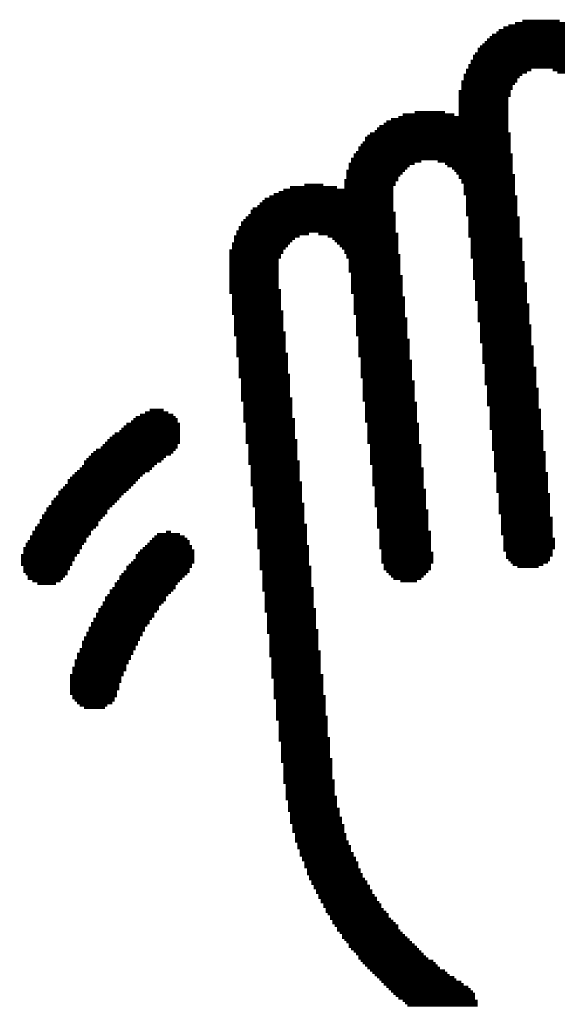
# Model space of a CAD drawing. Extents: x -0.05 to 0.95, y -0.15 to 0.98.
# Tile 14 of 30: x 0.31 to 0.44, y 0.24 to 0.49. Entities that reach past the tile are written whole.
import ezdxf

# ---------------------------------------------------------------- set-up
doc = ezdxf.new("R2010")
doc.units = 0
doc.layers.add('GESTURE_CLICK_V102_GTO', color=14, linetype='CONTINUOUS')

msp = doc.modelspace()

# ---------------------------------------------------------------- linework, layer by layer
at = {"layer": 'GESTURE_CLICK_V102_GTO', "const_width": 0.0006}
for points in [[(0.4253, 0.4857), (0.4465, 0.4857)], [(0.4265, 0.4863), (0.4453, 0.4863)], [(0.4277, 0.4868), (0.4441, 0.4868)], [(0.4294, 0.4874), (0.4429, 0.4874)], [(0.4312, 0.488), (0.4406, 0.488)], [(0.4224, 0.4833), (0.4494, 0.4833)], [(0.423, 0.4839), (0.4488, 0.4839)], [(0.4236, 0.4845), (0.4482, 0.4845)], [(0.4247, 0.4851), (0.4476, 0.4851)], [(0.42, 0.481), (0.4518, 0.481)], [(0.4206, 0.4816), (0.4512, 0.4816)], [(0.4212, 0.4821), (0.4512, 0.4821)], [(0.4218, 0.4827), (0.45, 0.4827)], [(0.4189, 0.4792), (0.4535, 0.4792)], [(0.4189, 0.4786), (0.4535, 0.4786)], [(0.4194, 0.4798), (0.4529, 0.4798)], [(0.42, 0.4804), (0.4523, 0.4804)], [(0.4177, 0.4769), (0.4547, 0.4769)], [(0.4177, 0.4763), (0.4553, 0.4763)], [(0.4183, 0.478), (0.4541, 0.478)], [(0.4183, 0.4775), (0.4547, 0.4775)], [(0.4165, 0.4745), (0.4312, 0.4745)], [(0.4165, 0.4739), (0.4306, 0.4739)], [(0.4171, 0.4757), (0.4335, 0.4757)], [(0.4171, 0.4751), (0.4324, 0.4751)], [(0.4388, 0.4757), (0.4553, 0.4757)], [(0.44, 0.4751), (0.4559, 0.4751)], [(0.4159, 0.4728), (0.43, 0.4728)], [(0.4159, 0.4722), (0.4294, 0.4722)], [(0.4159, 0.4716), (0.4288, 0.4716)], [(0.4159, 0.471), (0.4288, 0.471)], [(0.4165, 0.4733), (0.43, 0.4733)], [(0.4153, 0.4704), (0.4283, 0.4704)], [(0.4153, 0.4698), (0.4283, 0.4698)], [(0.4153, 0.4692), (0.4283, 0.4692)], [(0.4153, 0.4686), (0.4277, 0.4686)], [(0.4153, 0.4681), (0.4277, 0.4681)], [(0.4153, 0.4675), (0.4277, 0.4675)], [(0.4153, 0.4669), (0.4277, 0.4669)], [(0.4153, 0.4663), (0.4277, 0.4663)], [(0.4001, 0.4639), (0.4277, 0.4639)], [(0.4012, 0.4645), (0.4142, 0.4645)], [(0.4042, 0.4651), (0.4118, 0.4651)], [(0.4153, 0.4657), (0.4277, 0.4657)], [(0.4153, 0.4651), (0.4277, 0.4651)], [(0.4153, 0.4645), (0.4277, 0.4645)], [(0.3954, 0.4616), (0.4277, 0.4616)], [(0.3965, 0.4622), (0.4277, 0.4622)], [(0.3971, 0.4628), (0.4277, 0.4628)], [(0.3983, 0.4634), (0.4277, 0.4634)], [(0.3918, 0.4587), (0.4283, 0.4587)], [(0.3924, 0.4592), (0.4283, 0.4592)], [(0.393, 0.4598), (0.4283, 0.4598)], [(0.3942, 0.4604), (0.4277, 0.4604)], [(0.3948, 0.461), (0.4277, 0.461)], [(0.3901, 0.4563), (0.4283, 0.4563)], [(0.3907, 0.4569), (0.4283, 0.4569)], [(0.3912, 0.4575), (0.4283, 0.4575)], [(0.3918, 0.4581), (0.4283, 0.4581)], [(0.3889, 0.4545), (0.4288, 0.4545)], [(0.3889, 0.454), (0.4288, 0.454)], [(0.3895, 0.4551), (0.4283, 0.4551)], [(0.3901, 0.4557), (0.4283, 0.4557)], [(0.3877, 0.4522), (0.4042, 0.4522)], [(0.3877, 0.4516), (0.403, 0.4516)], [(0.3883, 0.4534), (0.4288, 0.4534)], [(0.3883, 0.4528), (0.4059, 0.4528)], [(0.41, 0.4528), (0.4288, 0.4528)], [(0.4118, 0.4522), (0.4288, 0.4522)], [(0.4124, 0.4516), (0.4288, 0.4516)], [(0.3871, 0.4504), (0.4018, 0.4504)], [(0.3871, 0.4498), (0.4012, 0.4498)], [(0.3871, 0.4493), (0.4006, 0.4493)], [(0.3871, 0.4487), (0.4001, 0.4487)], [(0.3877, 0.451), (0.4024, 0.451)], [(0.4136, 0.451), (0.4288, 0.451)], [(0.4142, 0.4504), (0.4288, 0.4504)], [(0.4147, 0.4498), (0.4288, 0.4498)], [(0.4153, 0.4493), (0.4294, 0.4493)], [(0.4153, 0.4487), (0.4294, 0.4487)], [(0.373, 0.4463), (0.3848, 0.4463)], [(0.3766, 0.4469), (0.3813, 0.4469)], [(0.3866, 0.4481), (0.4001, 0.4481)], [(0.3866, 0.4475), (0.3995, 0.4475)], [(0.3866, 0.4469), (0.3995, 0.4469)], [(0.3866, 0.4463), (0.3989, 0.4463)], [(0.4159, 0.4481), (0.4294, 0.4481)], [(0.4159, 0.4475), (0.4294, 0.4475)], [(0.4165, 0.4469), (0.4294, 0.4469)], [(0.4165, 0.4463), (0.4294, 0.4463)], [(0.3678, 0.444), (0.3989, 0.444)], [(0.3689, 0.4446), (0.3989, 0.4446)], [(0.3701, 0.4451), (0.3989, 0.4451)], [(0.3713, 0.4457), (0.3989, 0.4457)], [(0.4165, 0.4457), (0.4294, 0.4457)], [(0.4165, 0.4451), (0.4294, 0.4451)], [(0.4165, 0.4446), (0.4294, 0.4446)], [(0.4171, 0.444), (0.43, 0.444)], [(0.3648, 0.4416), (0.3989, 0.4416)], [(0.3654, 0.4422), (0.3989, 0.4422)], [(0.366, 0.4428), (0.3989, 0.4428)], [(0.3666, 0.4434), (0.3989, 0.4434)], [(0.4171, 0.4434), (0.43, 0.4434)], [(0.4171, 0.4428), (0.43, 0.4428)], [(0.4171, 0.4422), (0.43, 0.4422)], [(0.4171, 0.4416), (0.43, 0.4416)], [(0.3625, 0.4393), (0.3995, 0.4393)], [(0.3631, 0.4404), (0.3989, 0.4404)], [(0.3631, 0.4399), (0.3995, 0.4399)], [(0.3636, 0.441), (0.3989, 0.441)], [(0.4171, 0.441), (0.43, 0.441)], [(0.4171, 0.4404), (0.43, 0.4404)], [(0.4171, 0.4399), (0.43, 0.4399)], [(0.4171, 0.4393), (0.43, 0.4393)], [(0.3607, 0.4375), (0.3995, 0.4375)], [(0.3607, 0.4369), (0.3995, 0.4369)], [(0.3613, 0.4381), (0.3995, 0.4381)], [(0.3619, 0.4387), (0.3995, 0.4387)], [(0.4177, 0.4387), (0.4306, 0.4387)], [(0.4177, 0.4381), (0.4306, 0.4381)], [(0.4177, 0.4375), (0.4306, 0.4375)], [(0.4177, 0.4369), (0.4306, 0.4369)], [(0.3589, 0.434), (0.3754, 0.434)], [(0.3595, 0.4352), (0.3995, 0.4352)], [(0.3595, 0.4346), (0.3777, 0.4346)], [(0.3601, 0.4363), (0.3995, 0.4363)], [(0.3601, 0.4357), (0.3995, 0.4357)], [(0.3801, 0.4346), (0.4001, 0.4346)], [(0.3824, 0.434), (0.4001, 0.434)], [(0.4177, 0.4363), (0.4306, 0.4363)], [(0.4177, 0.4357), (0.4306, 0.4357)], [(0.4177, 0.4352), (0.4306, 0.4352)], [(0.4177, 0.4346), (0.4306, 0.4346)], [(0.4177, 0.434), (0.4306, 0.434)], [(0.3584, 0.4322), (0.373, 0.4322)], [(0.3584, 0.4316), (0.3725, 0.4316)], [(0.3589, 0.4334), (0.3742, 0.4334)], [(0.3589, 0.4328), (0.3736, 0.4328)], [(0.3836, 0.4334), (0.4001, 0.4334)], [(0.3842, 0.4328), (0.4001, 0.4328)], [(0.3848, 0.4322), (0.4001, 0.4322)], [(0.3854, 0.4316), (0.4001, 0.4316)], [(0.4183, 0.4334), (0.4312, 0.4334)], [(0.4183, 0.4328), (0.4312, 0.4328)], [(0.4183, 0.4322), (0.4312, 0.4322)], [(0.4183, 0.4316), (0.4312, 0.4316)], [(0.3578, 0.4305), (0.3713, 0.4305)], [(0.3578, 0.4299), (0.3713, 0.4299)], [(0.3578, 0.4293), (0.3707, 0.4293)], [(0.3584, 0.431), (0.3719, 0.431)], [(0.386, 0.431), (0.4001, 0.431)], [(0.3866, 0.4305), (0.4001, 0.4305)], [(0.3866, 0.4299), (0.4001, 0.4299)], [(0.3871, 0.4293), (0.4006, 0.4293)], [(0.4183, 0.431), (0.4312, 0.431)], [(0.4183, 0.4305), (0.4312, 0.4305)], [(0.4183, 0.4299), (0.4312, 0.4299)], [(0.4183, 0.4293), (0.4312, 0.4293)], [(0.3578, 0.4287), (0.3707, 0.4287)], [(0.3578, 0.4281), (0.3701, 0.4281)], [(0.3578, 0.4275), (0.3701, 0.4275)], [(0.3578, 0.4269), (0.3701, 0.4269)], [(0.3871, 0.4287), (0.4006, 0.4287)], [(0.3877, 0.4281), (0.4006, 0.4281)], [(0.3877, 0.4275), (0.4006, 0.4275)], [(0.3877, 0.4269), (0.4006, 0.4269)], [(0.4183, 0.4287), (0.4312, 0.4287)], [(0.4189, 0.4281), (0.4312, 0.4281)], [(0.4189, 0.4275), (0.4318, 0.4275)], [(0.4189, 0.4269), (0.4318, 0.4269)], [(0.3578, 0.4263), (0.3701, 0.4263)], [(0.3578, 0.4258), (0.3701, 0.4258)], [(0.3578, 0.4252), (0.3701, 0.4252)], [(0.3578, 0.4246), (0.3701, 0.4246)], [(0.3877, 0.4263), (0.4006, 0.4263)], [(0.3877, 0.4258), (0.4006, 0.4258)], [(0.3877, 0.4252), (0.4006, 0.4252)], [(0.3883, 0.4246), (0.4006, 0.4246)], [(0.4189, 0.4263), (0.4318, 0.4263)], [(0.4189, 0.4258), (0.4318, 0.4258)], [(0.4189, 0.4252), (0.4318, 0.4252)], [(0.4189, 0.4246), (0.4318, 0.4246)], [(0.3578, 0.424), (0.3701, 0.424)], [(0.3578, 0.4234), (0.3701, 0.4234)], [(0.3578, 0.4228), (0.3701, 0.4228)], [(0.3578, 0.4222), (0.3701, 0.4222)], [(0.3578, 0.4216), (0.3701, 0.4216)], [(0.3883, 0.424), (0.4012, 0.424)], [(0.3883, 0.4234), (0.4012, 0.4234)], [(0.3883, 0.4228), (0.4012, 0.4228)], [(0.3883, 0.4222), (0.4012, 0.4222)], [(0.3883, 0.4216), (0.4012, 0.4216)], [(0.4189, 0.424), (0.4318, 0.424)], [(0.4189, 0.4234), (0.4318, 0.4234)], [(0.4194, 0.4228), (0.4318, 0.4228)], [(0.4194, 0.4222), (0.4324, 0.4222)], [(0.4194, 0.4216), (0.4324, 0.4216)], [(0.3578, 0.4211), (0.3701, 0.4211)], [(0.3578, 0.4205), (0.3707, 0.4205)], [(0.3578, 0.4199), (0.3707, 0.4199)], [(0.3584, 0.4193), (0.3707, 0.4193)], [(0.3883, 0.4211), (0.4012, 0.4211)], [(0.3883, 0.4205), (0.4012, 0.4205)], [(0.3883, 0.4199), (0.4012, 0.4199)], [(0.3889, 0.4193), (0.4012, 0.4193)], [(0.4194, 0.4211), (0.4324, 0.4211)], [(0.4194, 0.4205), (0.4324, 0.4205)], [(0.4194, 0.4199), (0.4324, 0.4199)], [(0.4194, 0.4193), (0.4324, 0.4193)], [(0.3584, 0.4187), (0.3707, 0.4187)], [(0.3584, 0.4181), (0.3707, 0.4181)], [(0.3584, 0.4175), (0.3707, 0.4175)], [(0.3584, 0.4169), (0.3707, 0.4169)], [(0.3889, 0.4187), (0.4018, 0.4187)], [(0.3889, 0.4181), (0.4018, 0.4181)], [(0.3889, 0.4175), (0.4018, 0.4175)], [(0.3889, 0.4169), (0.4018, 0.4169)], [(0.4194, 0.4187), (0.4324, 0.4187)], [(0.4194, 0.4181), (0.4324, 0.4181)], [(0.42, 0.4175), (0.4324, 0.4175)], [(0.42, 0.4169), (0.433, 0.4169)], [(0.3584, 0.4164), (0.3707, 0.4164)], [(0.3584, 0.4158), (0.3707, 0.4158)], [(0.3584, 0.4152), (0.3713, 0.4152)], [(0.3584, 0.4146), (0.3713, 0.4146)], [(0.3889, 0.4164), (0.4018, 0.4164)], [(0.3889, 0.4158), (0.4018, 0.4158)], [(0.3889, 0.4152), (0.4018, 0.4152)], [(0.3889, 0.4146), (0.4018, 0.4146)], [(0.42, 0.4164), (0.433, 0.4164)], [(0.42, 0.4158), (0.433, 0.4158)], [(0.42, 0.4152), (0.433, 0.4152)], [(0.42, 0.4146), (0.433, 0.4146)], [(0.3589, 0.414), (0.3713, 0.414)], [(0.3589, 0.4134), (0.3713, 0.4134)], [(0.3589, 0.4128), (0.3713, 0.4128)], [(0.3589, 0.4122), (0.3713, 0.4122)], [(0.3589, 0.4117), (0.3713, 0.4117)], [(0.3895, 0.414), (0.4018, 0.414)], [(0.3895, 0.4134), (0.4024, 0.4134)], [(0.3895, 0.4128), (0.4024, 0.4128)], [(0.3895, 0.4122), (0.4024, 0.4122)], [(0.3895, 0.4117), (0.4024, 0.4117)], [(0.42, 0.414), (0.433, 0.414)], [(0.42, 0.4134), (0.433, 0.4134)], [(0.42, 0.4128), (0.433, 0.4128)], [(0.4206, 0.4122), (0.433, 0.4122)], [(0.4206, 0.4117), (0.4335, 0.4117)], [(0.3589, 0.4111), (0.3713, 0.4111)], [(0.3589, 0.4105), (0.3713, 0.4105)], [(0.3589, 0.4099), (0.3719, 0.4099)], [(0.3589, 0.4093), (0.3719, 0.4093)], [(0.3895, 0.4111), (0.4024, 0.4111)], [(0.3895, 0.4105), (0.4024, 0.4105)], [(0.3895, 0.4099), (0.4024, 0.4099)], [(0.3895, 0.4093), (0.4024, 0.4093)], [(0.4206, 0.4111), (0.4335, 0.4111)], [(0.4206, 0.4105), (0.4335, 0.4105)], [(0.4206, 0.4099), (0.4335, 0.4099)], [(0.4206, 0.4093), (0.4335, 0.4093)], [(0.3595, 0.4087), (0.3719, 0.4087)], [(0.3595, 0.4081), (0.3719, 0.4081)], [(0.3595, 0.4075), (0.3719, 0.4075)], [(0.3595, 0.407), (0.3719, 0.407)], [(0.3901, 0.4087), (0.4024, 0.4087)], [(0.3901, 0.4081), (0.403, 0.4081)], [(0.3901, 0.4075), (0.403, 0.4075)], [(0.3901, 0.407), (0.403, 0.407)], [(0.4206, 0.4087), (0.4335, 0.4087)], [(0.4206, 0.4081), (0.4335, 0.4081)], [(0.4206, 0.4075), (0.4335, 0.4075)], [(0.4212, 0.407), (0.4335, 0.407)], [(0.3595, 0.4064), (0.3719, 0.4064)], [(0.3595, 0.4058), (0.3719, 0.4058)], [(0.3595, 0.4052), (0.3719, 0.4052)], [(0.3595, 0.4046), (0.3725, 0.4046)], [(0.3901, 0.4064), (0.403, 0.4064)], [(0.3901, 0.4058), (0.403, 0.4058)], [(0.3901, 0.4052), (0.403, 0.4052)], [(0.3901, 0.4046), (0.403, 0.4046)], [(0.4212, 0.4064), (0.4341, 0.4064)], [(0.4212, 0.4058), (0.4341, 0.4058)], [(0.4212, 0.4052), (0.4341, 0.4052)], [(0.4212, 0.4046), (0.4341, 0.4046)], [(0.3595, 0.404), (0.3725, 0.404)], [(0.3601, 0.4034), (0.3725, 0.4034)], [(0.3601, 0.4028), (0.3725, 0.4028)], [(0.3601, 0.4023), (0.3725, 0.4023)], [(0.3901, 0.404), (0.403, 0.404)], [(0.3907, 0.4034), (0.403, 0.4034)], [(0.3907, 0.4028), (0.4036, 0.4028)], [(0.3907, 0.4023), (0.4036, 0.4023)], [(0.4212, 0.404), (0.4341, 0.404)], [(0.4212, 0.4034), (0.4341, 0.4034)], [(0.4212, 0.4028), (0.4341, 0.4028)], [(0.4212, 0.4023), (0.4341, 0.4023)], [(0.3601, 0.4017), (0.3725, 0.4017)], [(0.3601, 0.4011), (0.3725, 0.4011)], [(0.3601, 0.4005), (0.3725, 0.4005)], [(0.3601, 0.3999), (0.3725, 0.3999)], [(0.3907, 0.4017), (0.4036, 0.4017)], [(0.3907, 0.4011), (0.4036, 0.4011)], [(0.3907, 0.4005), (0.4036, 0.4005)], [(0.3907, 0.3999), (0.4036, 0.3999)], [(0.4218, 0.4017), (0.4341, 0.4017)], [(0.4218, 0.4011), (0.4347, 0.4011)], [(0.4218, 0.4005), (0.4347, 0.4005)], [(0.4218, 0.3999), (0.4347, 0.3999)], [(0.3601, 0.3993), (0.373, 0.3993)], [(0.3601, 0.3987), (0.373, 0.3987)], [(0.3607, 0.3981), (0.373, 0.3981)], [(0.3607, 0.3976), (0.373, 0.3976)], [(0.3607, 0.397), (0.373, 0.397)], [(0.3907, 0.3993), (0.4036, 0.3993)], [(0.3907, 0.3987), (0.4036, 0.3987)], [(0.3912, 0.3981), (0.4036, 0.3981)], [(0.3912, 0.3976), (0.4042, 0.3976)], [(0.3912, 0.397), (0.4042, 0.397)], [(0.4218, 0.3993), (0.4347, 0.3993)], [(0.4218, 0.3987), (0.4347, 0.3987)], [(0.4218, 0.3981), (0.4347, 0.3981)], [(0.4218, 0.3976), (0.4347, 0.3976)], [(0.4218, 0.397), (0.4347, 0.397)], [(0.3607, 0.3964), (0.373, 0.3964)], [(0.3607, 0.3958), (0.373, 0.3958)], [(0.3607, 0.3952), (0.373, 0.3952)], [(0.3607, 0.3946), (0.373, 0.3946)], [(0.3912, 0.3964), (0.4042, 0.3964)], [(0.3912, 0.3958), (0.4042, 0.3958)], [(0.3912, 0.3952), (0.4042, 0.3952)], [(0.3912, 0.3946), (0.4042, 0.3946)], [(0.4224, 0.3964), (0.4347, 0.3964)], [(0.4224, 0.3958), (0.4353, 0.3958)], [(0.4224, 0.3952), (0.4353, 0.3952)], [(0.4224, 0.3946), (0.4353, 0.3946)], [(0.3607, 0.394), (0.373, 0.394)], [(0.3607, 0.3934), (0.3736, 0.3934)], [(0.3607, 0.3929), (0.3736, 0.3929)], [(0.3613, 0.3923), (0.3736, 0.3923)], [(0.3912, 0.394), (0.4042, 0.394)], [(0.3912, 0.3934), (0.4042, 0.3934)], [(0.3912, 0.3929), (0.4042, 0.3929)], [(0.3918, 0.3923), (0.4048, 0.3923)], [(0.4224, 0.394), (0.4353, 0.394)], [(0.4224, 0.3934), (0.4353, 0.3934)], [(0.4224, 0.3929), (0.4353, 0.3929)], [(0.4224, 0.3923), (0.4353, 0.3923)], [(0.3366, 0.3899), (0.3425, 0.3899)], [(0.3378, 0.3905), (0.3413, 0.3905)], [(0.3613, 0.3917), (0.3736, 0.3917)], [(0.3613, 0.3911), (0.3736, 0.3911)], [(0.3613, 0.3905), (0.3736, 0.3905)], [(0.3613, 0.3899), (0.3736, 0.3899)], [(0.3918, 0.3917), (0.4048, 0.3917)], [(0.3918, 0.3911), (0.4048, 0.3911)], [(0.3918, 0.3905), (0.4048, 0.3905)], [(0.3918, 0.3899), (0.4048, 0.3899)], [(0.4224, 0.3917), (0.4353, 0.3917)], [(0.423, 0.3911), (0.4353, 0.3911)], [(0.423, 0.3905), (0.4359, 0.3905)], [(0.423, 0.3899), (0.4359, 0.3899)], [(0.3331, 0.3876), (0.3448, 0.3876)], [(0.3337, 0.3882), (0.3448, 0.3882)], [(0.3343, 0.3887), (0.3443, 0.3887)], [(0.3354, 0.3893), (0.3437, 0.3893)], [(0.3613, 0.3893), (0.3736, 0.3893)], [(0.3613, 0.3887), (0.3736, 0.3887)], [(0.3613, 0.3882), (0.3742, 0.3882)], [(0.3613, 0.3876), (0.3742, 0.3876)], [(0.3918, 0.3893), (0.4048, 0.3893)], [(0.3918, 0.3887), (0.4048, 0.3887)], [(0.3918, 0.3882), (0.4048, 0.3882)], [(0.3918, 0.3876), (0.4048, 0.3876)], [(0.423, 0.3893), (0.4359, 0.3893)], [(0.423, 0.3887), (0.4359, 0.3887)], [(0.423, 0.3882), (0.4359, 0.3882)], [(0.423, 0.3876), (0.4359, 0.3876)], [(0.329, 0.3846), (0.3454, 0.3846)], [(0.3302, 0.3852), (0.3454, 0.3852)], [(0.3307, 0.3858), (0.3454, 0.3858)], [(0.3313, 0.3864), (0.3454, 0.3864)], [(0.3319, 0.387), (0.3454, 0.387)], [(0.3619, 0.387), (0.3742, 0.387)], [(0.3619, 0.3864), (0.3742, 0.3864)], [(0.3619, 0.3858), (0.3742, 0.3858)], [(0.3619, 0.3852), (0.3742, 0.3852)], [(0.3619, 0.3846), (0.3742, 0.3846)], [(0.3924, 0.387), (0.4053, 0.387)], [(0.3924, 0.3864), (0.4053, 0.3864)], [(0.3924, 0.3858), (0.4053, 0.3858)], [(0.3924, 0.3852), (0.4053, 0.3852)], [(0.3924, 0.3846), (0.4053, 0.3846)], [(0.423, 0.387), (0.4359, 0.387)], [(0.423, 0.3864), (0.4359, 0.3864)], [(0.423, 0.3858), (0.4359, 0.3858)], [(0.4236, 0.3852), (0.4365, 0.3852)], [(0.4236, 0.3846), (0.4365, 0.3846)], [(0.3266, 0.3823), (0.3454, 0.3823)], [(0.3272, 0.3829), (0.3454, 0.3829)], [(0.3278, 0.3835), (0.3454, 0.3835)], [(0.3284, 0.384), (0.3454, 0.384)], [(0.3619, 0.384), (0.3742, 0.384)], [(0.3619, 0.3835), (0.3742, 0.3835)], [(0.3619, 0.3829), (0.3748, 0.3829)], [(0.3619, 0.3823), (0.3748, 0.3823)], [(0.3924, 0.384), (0.4053, 0.384)], [(0.3924, 0.3835), (0.4053, 0.3835)], [(0.3924, 0.3829), (0.4053, 0.3829)], [(0.3924, 0.3823), (0.4053, 0.3823)], [(0.4236, 0.384), (0.4365, 0.384)], [(0.4236, 0.3835), (0.4365, 0.3835)], [(0.4236, 0.3829), (0.4365, 0.3829)], [(0.4236, 0.3823), (0.4365, 0.3823)], [(0.3237, 0.3799), (0.3437, 0.3799)], [(0.3243, 0.3805), (0.3443, 0.3805)], [(0.3255, 0.3811), (0.3448, 0.3811)], [(0.326, 0.3817), (0.3448, 0.3817)], [(0.3625, 0.3817), (0.3748, 0.3817)], [(0.3625, 0.3811), (0.3748, 0.3811)], [(0.3625, 0.3805), (0.3748, 0.3805)], [(0.3625, 0.3799), (0.3748, 0.3799)], [(0.393, 0.3817), (0.4059, 0.3817)], [(0.393, 0.3811), (0.4059, 0.3811)], [(0.393, 0.3805), (0.4059, 0.3805)], [(0.393, 0.3799), (0.4059, 0.3799)], [(0.4236, 0.3817), (0.4365, 0.3817)], [(0.4236, 0.3811), (0.4365, 0.3811)], [(0.4236, 0.3805), (0.4365, 0.3805)], [(0.4241, 0.3799), (0.4371, 0.3799)], [(0.3213, 0.3776), (0.3407, 0.3776)], [(0.3219, 0.3782), (0.3413, 0.3782)], [(0.3225, 0.3788), (0.3419, 0.3788)], [(0.3231, 0.3794), (0.3431, 0.3794)], [(0.3625, 0.3794), (0.3748, 0.3794)], [(0.3625, 0.3788), (0.3748, 0.3788)], [(0.3625, 0.3782), (0.3748, 0.3782)], [(0.3625, 0.3776), (0.3754, 0.3776)], [(0.393, 0.3794), (0.4059, 0.3794)], [(0.393, 0.3788), (0.4059, 0.3788)], [(0.393, 0.3782), (0.4059, 0.3782)], [(0.393, 0.3776), (0.4059, 0.3776)], [(0.4241, 0.3794), (0.4371, 0.3794)], [(0.4241, 0.3788), (0.4371, 0.3788)], [(0.4241, 0.3782), (0.4371, 0.3782)], [(0.4241, 0.3776), (0.4371, 0.3776)], [(0.319, 0.3747), (0.3366, 0.3747)], [(0.3196, 0.3752), (0.3378, 0.3752)], [(0.3202, 0.3758), (0.3384, 0.3758)], [(0.3208, 0.3764), (0.339, 0.3764)], [(0.3213, 0.377), (0.3396, 0.377)], [(0.3625, 0.377), (0.3754, 0.377)], [(0.3631, 0.3764), (0.3754, 0.3764)], [(0.3631, 0.3758), (0.3754, 0.3758)], [(0.3631, 0.3752), (0.3754, 0.3752)], [(0.3631, 0.3747), (0.3754, 0.3747)], [(0.393, 0.377), (0.4059, 0.377)], [(0.3936, 0.3764), (0.4059, 0.3764)], [(0.3936, 0.3758), (0.4065, 0.3758)], [(0.3936, 0.3752), (0.4065, 0.3752)], [(0.3936, 0.3747), (0.4065, 0.3747)], [(0.4241, 0.377), (0.4371, 0.377)], [(0.4241, 0.3764), (0.4371, 0.3764)], [(0.4241, 0.3758), (0.4371, 0.3758)], [(0.4241, 0.3752), (0.4371, 0.3752)], [(0.4247, 0.3747), (0.4377, 0.3747)], [(0.3172, 0.3729), (0.3349, 0.3729)], [(0.3172, 0.3723), (0.3343, 0.3723)], [(0.3178, 0.3735), (0.3354, 0.3735)], [(0.3184, 0.3741), (0.336, 0.3741)], [(0.3631, 0.3741), (0.3754, 0.3741)], [(0.3631, 0.3735), (0.3754, 0.3735)], [(0.3631, 0.3729), (0.3754, 0.3729)], [(0.3631, 0.3723), (0.376, 0.3723)], [(0.3936, 0.3741), (0.4065, 0.3741)], [(0.3936, 0.3735), (0.4065, 0.3735)], [(0.3936, 0.3729), (0.4065, 0.3729)], [(0.3936, 0.3723), (0.4065, 0.3723)], [(0.4247, 0.3741), (0.4377, 0.3741)], [(0.4247, 0.3735), (0.4377, 0.3735)], [(0.4247, 0.3729), (0.4377, 0.3729)], [(0.4247, 0.3723), (0.4377, 0.3723)], [(0.3149, 0.37), (0.3319, 0.37)], [(0.3155, 0.3705), (0.3325, 0.3705)], [(0.3161, 0.3711), (0.3331, 0.3711)], [(0.3166, 0.3717), (0.3337, 0.3717)], [(0.3631, 0.3717), (0.376, 0.3717)], [(0.3636, 0.3711), (0.376, 0.3711)], [(0.3636, 0.3705), (0.376, 0.3705)], [(0.3636, 0.37), (0.376, 0.37)], [(0.3936, 0.3717), (0.4065, 0.3717)], [(0.3942, 0.3711), (0.4065, 0.3711)], [(0.3942, 0.3705), (0.4071, 0.3705)], [(0.3942, 0.37), (0.4071, 0.37)], [(0.4247, 0.3717), (0.4377, 0.3717)], [(0.4247, 0.3711), (0.4377, 0.3711)], [(0.4247, 0.3705), (0.4377, 0.3705)], [(0.4247, 0.37), (0.4377, 0.37)], [(0.3131, 0.3676), (0.3296, 0.3676)], [(0.3137, 0.3682), (0.3302, 0.3682)], [(0.3143, 0.3688), (0.3307, 0.3688)], [(0.3149, 0.3694), (0.3313, 0.3694)], [(0.3636, 0.3694), (0.376, 0.3694)], [(0.3636, 0.3688), (0.376, 0.3688)], [(0.3636, 0.3682), (0.376, 0.3682)], [(0.3636, 0.3676), (0.376, 0.3676)], [(0.3942, 0.3694), (0.4071, 0.3694)], [(0.3942, 0.3688), (0.4071, 0.3688)], [(0.3942, 0.3682), (0.4071, 0.3682)], [(0.3942, 0.3676), (0.4071, 0.3676)], [(0.4253, 0.3694), (0.4382, 0.3694)], [(0.4253, 0.3688), (0.4382, 0.3688)], [(0.4253, 0.3682), (0.4382, 0.3682)], [(0.4253, 0.3676), (0.4382, 0.3676)], [(0.3119, 0.3658), (0.3278, 0.3658)], [(0.3119, 0.3653), (0.3272, 0.3653)], [(0.3125, 0.3664), (0.3284, 0.3664)], [(0.3131, 0.367), (0.329, 0.367)], [(0.3636, 0.367), (0.3766, 0.367)], [(0.3636, 0.3664), (0.3766, 0.3664)], [(0.3642, 0.3658), (0.3766, 0.3658)], [(0.3642, 0.3653), (0.3766, 0.3653)], [(0.3942, 0.367), (0.4071, 0.367)], [(0.3942, 0.3664), (0.4071, 0.3664)], [(0.3948, 0.3658), (0.4071, 0.3658)], [(0.3948, 0.3653), (0.4077, 0.3653)], [(0.4253, 0.367), (0.4382, 0.367)], [(0.4253, 0.3664), (0.4382, 0.3664)], [(0.4253, 0.3658), (0.4382, 0.3658)], [(0.4253, 0.3653), (0.4382, 0.3653)], [(0.3102, 0.3629), (0.3255, 0.3629)], [(0.3108, 0.3641), (0.3266, 0.3641)], [(0.3108, 0.3635), (0.326, 0.3635)], [(0.3114, 0.3647), (0.3272, 0.3647)], [(0.3642, 0.3647), (0.3766, 0.3647)], [(0.3642, 0.3641), (0.3766, 0.3641)], [(0.3642, 0.3635), (0.3766, 0.3635)], [(0.3642, 0.3629), (0.3766, 0.3629)], [(0.3948, 0.3647), (0.4077, 0.3647)], [(0.3948, 0.3641), (0.4077, 0.3641)], [(0.3948, 0.3635), (0.4077, 0.3635)], [(0.3948, 0.3629), (0.4077, 0.3629)], [(0.4253, 0.3647), (0.4382, 0.3647)], [(0.4259, 0.3641), (0.4382, 0.3641)], [(0.4259, 0.3635), (0.4388, 0.3635)], [(0.4259, 0.3629), (0.4388, 0.3629)], [(0.3084, 0.36), (0.3231, 0.36)], [(0.309, 0.3611), (0.3243, 0.3611)], [(0.309, 0.3606), (0.3237, 0.3606)], [(0.3096, 0.3617), (0.3249, 0.3617)], [(0.3102, 0.3623), (0.3249, 0.3623)], [(0.3419, 0.36), (0.3431, 0.36)], [(0.3642, 0.3623), (0.3766, 0.3623)], [(0.3642, 0.3617), (0.3772, 0.3617)], [(0.3642, 0.3611), (0.3772, 0.3611)], [(0.3648, 0.3606), (0.3772, 0.3606)], [(0.3648, 0.36), (0.3772, 0.36)], [(0.3948, 0.3623), (0.4077, 0.3623)], [(0.3948, 0.3617), (0.4077, 0.3617)], [(0.3948, 0.3611), (0.4077, 0.3611)], [(0.3954, 0.3606), (0.4077, 0.3606)], [(0.3954, 0.36), (0.4083, 0.36)], [(0.4259, 0.3623), (0.4388, 0.3623)], [(0.4259, 0.3617), (0.4388, 0.3617)], [(0.4259, 0.3611), (0.4388, 0.3611)], [(0.4259, 0.3606), (0.4388, 0.3606)], [(0.4259, 0.36), (0.4388, 0.36)], [(0.3072, 0.3576), (0.3219, 0.3576)], [(0.3078, 0.3588), (0.3225, 0.3588)], [(0.3078, 0.3582), (0.3219, 0.3582)], [(0.3084, 0.3594), (0.3231, 0.3594)], [(0.3378, 0.3576), (0.3478, 0.3576)], [(0.3384, 0.3582), (0.3472, 0.3582)], [(0.339, 0.3588), (0.3466, 0.3588)], [(0.3396, 0.3594), (0.3454, 0.3594)], [(0.3648, 0.3594), (0.3772, 0.3594)], [(0.3648, 0.3588), (0.3772, 0.3588)], [(0.3648, 0.3582), (0.3772, 0.3582)], [(0.3648, 0.3576), (0.3772, 0.3576)], [(0.3954, 0.3594), (0.4083, 0.3594)], [(0.3954, 0.3588), (0.4083, 0.3588)], [(0.3954, 0.3582), (0.4083, 0.3582)], [(0.3954, 0.3576), (0.4083, 0.3576)], [(0.4259, 0.3594), (0.4388, 0.3594)], [(0.4265, 0.3588), (0.4388, 0.3588)], [(0.4265, 0.3582), (0.4394, 0.3582)], [(0.4265, 0.3576), (0.4394, 0.3576)], [(0.3061, 0.3559), (0.3208, 0.3559)], [(0.3061, 0.3553), (0.3202, 0.3553)], [(0.3067, 0.357), (0.3213, 0.357)], [(0.3067, 0.3564), (0.3208, 0.3564)], [(0.3354, 0.3553), (0.349, 0.3553)], [(0.336, 0.3559), (0.3484, 0.3559)], [(0.3366, 0.3564), (0.3484, 0.3564)], [(0.3372, 0.357), (0.3478, 0.357)], [(0.3648, 0.357), (0.3772, 0.357)], [(0.3648, 0.3564), (0.3777, 0.3564)], [(0.3648, 0.3559), (0.3777, 0.3559)], [(0.3654, 0.3553), (0.3777, 0.3553)], [(0.3954, 0.357), (0.4083, 0.357)], [(0.3954, 0.3564), (0.4083, 0.3564)], [(0.3954, 0.3559), (0.4083, 0.3559)], [(0.3959, 0.3553), (0.4083, 0.3553)], [(0.4265, 0.357), (0.4394, 0.357)], [(0.4265, 0.3564), (0.4394, 0.3564)], [(0.4265, 0.3559), (0.4394, 0.3559)], [(0.4265, 0.3553), (0.4388, 0.3553)], [(0.3055, 0.3541), (0.3196, 0.3541)], [(0.3055, 0.3535), (0.319, 0.3535)], [(0.3055, 0.3529), (0.319, 0.3529)], [(0.3061, 0.3547), (0.3202, 0.3547)], [(0.3337, 0.3529), (0.349, 0.3529)], [(0.3343, 0.3541), (0.349, 0.3541)], [(0.3343, 0.3535), (0.349, 0.3535)], [(0.3349, 0.3547), (0.349, 0.3547)], [(0.3654, 0.3547), (0.3777, 0.3547)], [(0.3654, 0.3541), (0.3777, 0.3541)], [(0.3654, 0.3535), (0.3777, 0.3535)], [(0.3654, 0.3529), (0.3777, 0.3529)], [(0.3959, 0.3547), (0.4089, 0.3547)], [(0.3959, 0.3541), (0.4089, 0.3541)], [(0.3959, 0.3535), (0.4089, 0.3535)], [(0.3959, 0.3529), (0.4089, 0.3529)], [(0.4271, 0.3547), (0.4388, 0.3547)], [(0.4271, 0.3541), (0.4388, 0.3541)], [(0.4271, 0.3535), (0.4382, 0.3535)], [(0.4277, 0.3529), (0.4382, 0.3529)], [(0.3055, 0.3523), (0.3184, 0.3523)], [(0.3055, 0.3517), (0.3184, 0.3517)], [(0.3061, 0.3512), (0.3178, 0.3512)], [(0.3061, 0.3506), (0.3178, 0.3506)], [(0.3319, 0.3512), (0.3484, 0.3512)], [(0.3319, 0.3506), (0.3478, 0.3506)], [(0.3325, 0.3517), (0.3484, 0.3517)], [(0.3331, 0.3523), (0.349, 0.3523)], [(0.3654, 0.3523), (0.3777, 0.3523)], [(0.3654, 0.3517), (0.3777, 0.3517)], [(0.3654, 0.3512), (0.3783, 0.3512)], [(0.3654, 0.3506), (0.3783, 0.3506)], [(0.3959, 0.3523), (0.4089, 0.3523)], [(0.3965, 0.3517), (0.4083, 0.3517)], [(0.3965, 0.3512), (0.4083, 0.3512)], [(0.3965, 0.3506), (0.4083, 0.3506)], [(0.4283, 0.3523), (0.4377, 0.3523)], [(0.4288, 0.3517), (0.4365, 0.3517)], [(0.43, 0.3512), (0.4353, 0.3512)], [(0.3061, 0.35), (0.3172, 0.35)], [(0.3067, 0.3494), (0.3172, 0.3494)], [(0.3072, 0.3488), (0.3166, 0.3488)], [(0.3072, 0.3482), (0.3161, 0.3482)], [(0.3084, 0.3476), (0.3155, 0.3476)], [(0.3296, 0.3476), (0.3454, 0.3476)], [(0.3302, 0.3488), (0.3466, 0.3488)], [(0.3302, 0.3482), (0.346, 0.3482)], [(0.3307, 0.3494), (0.3472, 0.3494)], [(0.3313, 0.35), (0.3478, 0.35)], [(0.366, 0.35), (0.3783, 0.35)], [(0.366, 0.3494), (0.3783, 0.3494)], [(0.366, 0.3488), (0.3783, 0.3488)], [(0.366, 0.3482), (0.3783, 0.3482)], [(0.366, 0.3476), (0.3783, 0.3476)], [(0.3971, 0.35), (0.4077, 0.35)], [(0.3977, 0.3494), (0.4071, 0.3494)], [(0.3983, 0.3488), (0.4065, 0.3488)], [(0.3989, 0.3482), (0.4059, 0.3482)], [(0.4006, 0.3476), (0.4048, 0.3476)], [(0.3096, 0.347), (0.3143, 0.347)], [(0.3278, 0.3453), (0.3437, 0.3453)], [(0.3284, 0.3459), (0.3443, 0.3459)], [(0.329, 0.347), (0.3448, 0.347)], [(0.329, 0.3465), (0.3443, 0.3465)], [(0.366, 0.347), (0.3783, 0.347)], [(0.366, 0.3465), (0.3783, 0.3465)], [(0.366, 0.3459), (0.3789, 0.3459)], [(0.366, 0.3453), (0.3789, 0.3453)], [(0.3266, 0.3435), (0.3419, 0.3435)], [(0.3266, 0.3429), (0.3419, 0.3429)], [(0.3272, 0.3441), (0.3425, 0.3441)], [(0.3278, 0.3447), (0.3431, 0.3447)], [(0.3666, 0.3447), (0.3789, 0.3447)], [(0.3666, 0.3441), (0.3789, 0.3441)], [(0.3666, 0.3435), (0.3789, 0.3435)], [(0.3666, 0.3429), (0.3789, 0.3429)], [(0.3249, 0.3406), (0.3401, 0.3406)], [(0.3255, 0.3412), (0.3401, 0.3412)], [(0.326, 0.3423), (0.3413, 0.3423)], [(0.326, 0.3418), (0.3407, 0.3418)], [(0.3666, 0.3423), (0.3789, 0.3423)], [(0.3666, 0.3418), (0.3789, 0.3418)], [(0.3666, 0.3412), (0.3789, 0.3412)], [(0.3666, 0.3406), (0.3795, 0.3406)], [(0.3237, 0.3382), (0.3384, 0.3382)], [(0.3243, 0.3394), (0.339, 0.3394)], [(0.3243, 0.3388), (0.339, 0.3388)], [(0.3249, 0.34), (0.3396, 0.34)], [(0.3666, 0.34), (0.3795, 0.34)], [(0.3672, 0.3394), (0.3795, 0.3394)], [(0.3672, 0.3388), (0.3795, 0.3388)], [(0.3672, 0.3382), (0.3795, 0.3382)], [(0.3225, 0.3359), (0.3366, 0.3359)], [(0.3225, 0.3353), (0.3366, 0.3353)], [(0.3231, 0.3371), (0.3378, 0.3371)], [(0.3231, 0.3365), (0.3372, 0.3365)], [(0.3237, 0.3376), (0.3378, 0.3376)], [(0.3672, 0.3376), (0.3795, 0.3376)], [(0.3672, 0.3371), (0.3795, 0.3371)], [(0.3672, 0.3365), (0.3795, 0.3365)], [(0.3672, 0.3359), (0.3795, 0.3359)], [(0.3672, 0.3353), (0.3801, 0.3353)], [(0.3213, 0.3335), (0.3354, 0.3335)], [(0.3213, 0.3329), (0.3354, 0.3329)], [(0.3219, 0.3347), (0.336, 0.3347)], [(0.3219, 0.3341), (0.336, 0.3341)], [(0.3672, 0.3347), (0.3801, 0.3347)], [(0.3678, 0.3341), (0.3801, 0.3341)], [(0.3678, 0.3335), (0.3801, 0.3335)], [(0.3678, 0.3329), (0.3801, 0.3329)], [(0.3202, 0.3306), (0.3343, 0.3306)], [(0.3208, 0.3324), (0.3349, 0.3324)], [(0.3208, 0.3318), (0.3349, 0.3318)], [(0.3208, 0.3312), (0.3343, 0.3312)], [(0.3678, 0.3324), (0.3801, 0.3324)], [(0.3678, 0.3318), (0.3801, 0.3318)], [(0.3678, 0.3312), (0.3801, 0.3312)], [(0.3678, 0.3306), (0.3801, 0.3306)], [(0.3196, 0.3294), (0.3337, 0.3294)], [(0.3196, 0.3288), (0.3331, 0.3288)], [(0.3196, 0.3282), (0.3331, 0.3282)], [(0.3202, 0.33), (0.3337, 0.33)], [(0.3678, 0.33), (0.3807, 0.33)], [(0.3678, 0.3294), (0.3807, 0.3294)], [(0.3678, 0.3288), (0.3807, 0.3288)], [(0.3683, 0.3282), (0.3807, 0.3282)], [(0.3184, 0.3259), (0.3319, 0.3259)], [(0.319, 0.3277), (0.3325, 0.3277)], [(0.319, 0.3271), (0.3325, 0.3271)], [(0.319, 0.3265), (0.3319, 0.3265)], [(0.3683, 0.3277), (0.3807, 0.3277)], [(0.3683, 0.3271), (0.3807, 0.3271)], [(0.3683, 0.3265), (0.3807, 0.3265)], [(0.3683, 0.3259), (0.3807, 0.3259)], [(0.3178, 0.3241), (0.3313, 0.3241)], [(0.3178, 0.3235), (0.3307, 0.3235)], [(0.3178, 0.323), (0.3307, 0.323)], [(0.3184, 0.3253), (0.3319, 0.3253)], [(0.3184, 0.3247), (0.3313, 0.3247)], [(0.3683, 0.3253), (0.3807, 0.3253)], [(0.3683, 0.3247), (0.3807, 0.3247)], [(0.3683, 0.3241), (0.3813, 0.3241)], [(0.3683, 0.3235), (0.3813, 0.3235)], [(0.3689, 0.323), (0.3813, 0.323)], [(0.3178, 0.3224), (0.3307, 0.3224)], [(0.3178, 0.3218), (0.3302, 0.3218)], [(0.3178, 0.3212), (0.3302, 0.3212)], [(0.3178, 0.3206), (0.3302, 0.3206)], [(0.3689, 0.3224), (0.3813, 0.3224)], [(0.3689, 0.3218), (0.3813, 0.3218)], [(0.3689, 0.3212), (0.3813, 0.3212)], [(0.3689, 0.3206), (0.3813, 0.3206)], [(0.3178, 0.32), (0.3296, 0.32)], [(0.3178, 0.3194), (0.3296, 0.3194)], [(0.3184, 0.3188), (0.3296, 0.3188)], [(0.3184, 0.3183), (0.329, 0.3183)], [(0.3689, 0.32), (0.3813, 0.32)], [(0.3689, 0.3194), (0.3813, 0.3194)], [(0.3689, 0.3188), (0.3819, 0.3188)], [(0.3689, 0.3183), (0.3819, 0.3183)], [(0.319, 0.3177), (0.329, 0.3177)], [(0.3196, 0.3171), (0.3284, 0.3171)], [(0.3202, 0.3165), (0.3272, 0.3165)], [(0.3213, 0.3159), (0.3266, 0.3159)], [(0.3695, 0.3177), (0.3819, 0.3177)], [(0.3695, 0.3171), (0.3819, 0.3171)], [(0.3695, 0.3165), (0.3819, 0.3165)], [(0.3695, 0.3159), (0.3819, 0.3159)], [(0.3695, 0.3153), (0.3819, 0.3153)], [(0.3695, 0.3147), (0.3819, 0.3147)], [(0.3695, 0.3141), (0.3819, 0.3141)], [(0.3695, 0.3136), (0.3824, 0.3136)], [(0.3695, 0.313), (0.3824, 0.313)], [(0.3701, 0.3124), (0.3824, 0.3124)], [(0.3701, 0.3118), (0.3824, 0.3118)], [(0.3701, 0.3112), (0.3824, 0.3112)], [(0.3701, 0.3106), (0.3824, 0.3106)], [(0.3701, 0.31), (0.3824, 0.31)], [(0.3701, 0.3094), (0.3824, 0.3094)], [(0.3701, 0.3089), (0.3824, 0.3089)], [(0.3701, 0.3083), (0.383, 0.3083)], [(0.3701, 0.3077), (0.383, 0.3077)], [(0.3707, 0.3071), (0.383, 0.3071)], [(0.3707, 0.3065), (0.383, 0.3065)], [(0.3707, 0.3059), (0.383, 0.3059)], [(0.3707, 0.3053), (0.383, 0.3053)], [(0.3707, 0.3047), (0.383, 0.3047)], [(0.3707, 0.3042), (0.383, 0.3042)], [(0.3707, 0.3036), (0.383, 0.3036)], [(0.3707, 0.303), (0.3836, 0.303)], [(0.3707, 0.3024), (0.3836, 0.3024)], [(0.3713, 0.3018), (0.3836, 0.3018)], [(0.3713, 0.3012), (0.3836, 0.3012)], [(0.3713, 0.3006), (0.3836, 0.3006)], [(0.3713, 0.3), (0.3836, 0.3)], [(0.3713, 0.2995), (0.3836, 0.2995)], [(0.3713, 0.2989), (0.3836, 0.2989)], [(0.3713, 0.2983), (0.3836, 0.2983)], [(0.3713, 0.2977), (0.3842, 0.2977)], [(0.3713, 0.2971), (0.3842, 0.2971)], [(0.3719, 0.2965), (0.3842, 0.2965)], [(0.3719, 0.2959), (0.3842, 0.2959)], [(0.3719, 0.2953), (0.3842, 0.2953)], [(0.3719, 0.2948), (0.3842, 0.2948)], [(0.3719, 0.2942), (0.3842, 0.2942)], [(0.3719, 0.2936), (0.3848, 0.2936)], [(0.3719, 0.293), (0.3848, 0.293)], [(0.3725, 0.2924), (0.3848, 0.2924)], [(0.3725, 0.2918), (0.3848, 0.2918)], [(0.3725, 0.2912), (0.3848, 0.2912)], [(0.3725, 0.2906), (0.3854, 0.2906)], [(0.3725, 0.2901), (0.3854, 0.2901)], [(0.373, 0.2895), (0.3854, 0.2895)], [(0.373, 0.2889), (0.3854, 0.2889)], [(0.373, 0.2883), (0.386, 0.2883)], [(0.373, 0.2877), (0.386, 0.2877)], [(0.373, 0.2871), (0.386, 0.2871)], [(0.3736, 0.2865), (0.3866, 0.2865)], [(0.3736, 0.2859), (0.3866, 0.2859)], [(0.3736, 0.2854), (0.3866, 0.2854)], [(0.3736, 0.2848), (0.3866, 0.2848)], [(0.3742, 0.2842), (0.3871, 0.2842)], [(0.3742, 0.2836), (0.3871, 0.2836)], [(0.3742, 0.283), (0.3871, 0.283)], [(0.3742, 0.2824), (0.3877, 0.2824)], [(0.3748, 0.2818), (0.3877, 0.2818)], [(0.3748, 0.2812), (0.3883, 0.2812)], [(0.3748, 0.2807), (0.3883, 0.2807)], [(0.3754, 0.2801), (0.3883, 0.2801)], [(0.3754, 0.2795), (0.3889, 0.2795)], [(0.3754, 0.2789), (0.3889, 0.2789)], [(0.376, 0.2783), (0.3895, 0.2783)], [(0.376, 0.2777), (0.3895, 0.2777)], [(0.3766, 0.2771), (0.3901, 0.2771)], [(0.3766, 0.2765), (0.3901, 0.2765)], [(0.3766, 0.276), (0.3901, 0.276)], [(0.3772, 0.2754), (0.3907, 0.2754)], [(0.3772, 0.2748), (0.3907, 0.2748)], [(0.3772, 0.2742), (0.3912, 0.2742)], [(0.3777, 0.2736), (0.3912, 0.2736)], [(0.3777, 0.273), (0.3918, 0.273)], [(0.3783, 0.2724), (0.3924, 0.2724)], [(0.3783, 0.2718), (0.3924, 0.2718)], [(0.3789, 0.2713), (0.393, 0.2713)], [(0.3789, 0.2707), (0.393, 0.2707)], [(0.3795, 0.2701), (0.3936, 0.2701)], [(0.3795, 0.2695), (0.3936, 0.2695)], [(0.3801, 0.2689), (0.3942, 0.2689)], [(0.3801, 0.2683), (0.3948, 0.2683)], [(0.3807, 0.2677), (0.3948, 0.2677)], [(0.3807, 0.2672), (0.3954, 0.2672)], [(0.3813, 0.2666), (0.3959, 0.2666)], [(0.3813, 0.266), (0.3959, 0.266)], [(0.3819, 0.2654), (0.3965, 0.2654)], [(0.3819, 0.2648), (0.3971, 0.2648)], [(0.3824, 0.2642), (0.3977, 0.2642)], [(0.383, 0.2636), (0.3977, 0.2636)], [(0.383, 0.263), (0.3983, 0.263)], [(0.3836, 0.2625), (0.3989, 0.2625)], [(0.3836, 0.2619), (0.3995, 0.2619)], [(0.3842, 0.2613), (0.4001, 0.2613)], [(0.3848, 0.2607), (0.4001, 0.2607)], [(0.3848, 0.2601), (0.4006, 0.2601)], [(0.3854, 0.2595), (0.4012, 0.2595)], [(0.386, 0.2589), (0.4018, 0.2589)], [(0.386, 0.2583), (0.4024, 0.2583)], [(0.3866, 0.2578), (0.403, 0.2578)], [(0.3871, 0.2572), (0.4036, 0.2572)], [(0.3877, 0.2566), (0.4042, 0.2566)], [(0.3877, 0.256), (0.4048, 0.256)], [(0.3883, 0.2554), (0.4053, 0.2554)], [(0.3889, 0.2548), (0.4059, 0.2548)], [(0.3895, 0.2542), (0.4065, 0.2542)], [(0.3901, 0.2536), (0.4071, 0.2536)], [(0.3901, 0.2531), (0.4077, 0.2531)], [(0.3907, 0.2525), (0.4089, 0.2525)], [(0.3912, 0.2519), (0.4095, 0.2519)], [(0.3918, 0.2513), (0.41, 0.2513)], [(0.3924, 0.2507), (0.4106, 0.2507)], [(0.393, 0.2501), (0.4118, 0.2501)], [(0.3936, 0.2495), (0.4124, 0.2495)], [(0.3942, 0.2489), (0.413, 0.2489)], [(0.3948, 0.2484), (0.4142, 0.2484)], [(0.3954, 0.2478), (0.4147, 0.2478)], [(0.3959, 0.2472), (0.4159, 0.2472)], [(0.3965, 0.2466), (0.4165, 0.2466)], [(0.3971, 0.246), (0.4177, 0.246)], [(0.3977, 0.2454), (0.4183, 0.2454)], [(0.3983, 0.2448), (0.4189, 0.2448)], [(0.3989, 0.2442), (0.4194, 0.2442)], [(0.3995, 0.2437), (0.4194, 0.2437)], [(0.4001, 0.2431), (0.4194, 0.2431)], [(0.4012, 0.2425), (0.42, 0.2425)], [(0.4018, 0.2419), (0.42, 0.2419)], [(0.4024, 0.2413), (0.42, 0.2413)]]:
    msp.add_lwpolyline(points, dxfattribs=at)

doc.saveas('drawing.dxf')
